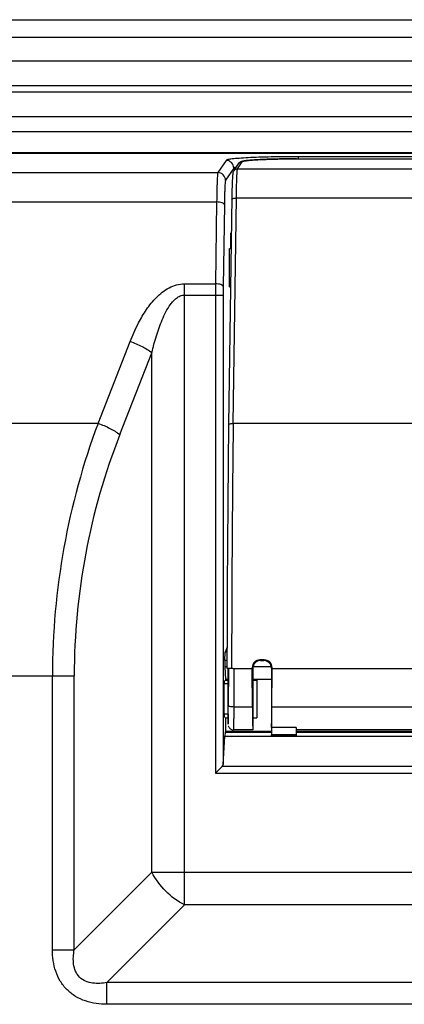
# Model space of a CAD drawing. Header units: millimetres. Extents: x 0 to 1189, y 0 to 841.
# Tile 14 of 17: x 920 to 945, y 536 to 600. Entities that reach past the tile are written whole.
import ezdxf

# ---------------------------------------------------------------- set-up
doc = ezdxf.new("R2010")
doc.units = ezdxf.units.MM
doc.header["$LTSCALE"] = 65.395
for name, color, linetype in [('FRONT_CASE-RX10-SHAPE', 7, 'CONTINUOUS'), ('REAR_CASE-RX10-SHAPE', 7, 'CONTINUOUS'), ('SD_COVER_RX-SHAPE', 7, 'CONTINUOUS'), ('SEAL_GASKET_RX10-SHAPE', 7, 'CONTINUOUS')]:
    doc.layers.add(name, color=color, linetype=linetype)

msp = doc.modelspace()

# ---------------------------------------------------------------- linework, layer by layer
at = {"layer": 'FRONT_CASE-RX10-SHAPE', "color": 7, "linetype": 'Continuous'}
for p, q in [((827.079, 600.038), (1098.083, 600.038)), ((1089.294, 592.748), (835.867, 592.748)), ((952.634, 591.385), (837.229, 591.385))]:
    msp.add_line(p, q, dxfattribs=at)
at = {"layer": 'REAR_CASE-RX10-SHAPE', "color": 7, "linetype": 'Continuous'}
for p, q in [((952.624, 591.348), (837.266, 591.348)), ((933.189, 590.905), (932.659, 590.109)), ((937.887, 591.007), (937.887, 591.143)), ((952.59, 591.143), (937.887, 591.143)), ((911.349, 590.109), (932.659, 590.109)), ((933.689, 590.406), (933.159, 589.61)), ((933.689, 590.406), (933.689, 590.234)), ((911.395, 588.206), (932.582, 588.206)), ((932.582, 588.206), (932.51, 582.893)), ((933.082, 588.024), (933.009, 582.71)), ((933.531, 586.196), (933.497, 586.188)), ((933.497, 585.188), (933.497, 586.188)), ((933.421, 582.688), (933.421, 585.188)), ((933.421, 585.188), (933.517, 585.188)), ((930.505, 542.569), (930.505, 582.893)), ((930.505, 582.893), (932.51, 582.893)), ((933.421, 582.688), (933.483, 582.688)), ((930.505, 582.164), (933.006, 582.164)), ((932.506, 582.164), (932.506, 551.116)), ((933.006, 582.164), (933.006, 551.686)), ((924.89, 573.834), (926.969, 579.15)), ((926.304, 573.105), (928.383, 578.421)), ((928.383, 544.691), (928.383, 578.421)), ((924.89, 573.834), (838.8, 573.834)), ((933.255, 559.307), (933.125, 558.982)), ((933.108, 558.438), (933.125, 558.982)), ((933.255, 558.982), (933.125, 558.982)), ((933.108, 558.438), (933.108, 558.017)), ((933.254, 558.438), (933.108, 558.438)), ((933.108, 558.017), (933.157, 557.208)), ((933.253, 558.017), (933.108, 558.017)), ((936.131, 558.017), (934.931, 558.017)), ((835.956, 557.438), (923.348, 557.438)), ((921.934, 539.655), (921.934, 557.438)), ((923.348, 539.655), (923.348, 557.438)), ((933.157, 557.153), (933.08, 557.076)), ((933.157, 557.208), (933.157, 557.153)), ((933.326, 557.208), (933.157, 557.208)), ((933.157, 557.153), (933.326, 557.153)), ((936.131, 557.208), (934.931, 557.208)), ((934.931, 557.153), (935.196, 557.153)), ((935.196, 557.153), (935.196, 554.723)), ((933.157, 554.723), (933.08, 554.8)), ((933.157, 554.723), (933.157, 553.822)), ((933.157, 554.723), (933.326, 554.723)), ((934.931, 554.723), (935.196, 554.723)), ((933.157, 553.822), (933.144, 553.79)), ((933.144, 553.79), (936.131, 553.79)), ((936.131, 553.822), (933.157, 553.822)), ((987.431, 553.822), (937.731, 553.822)), ((937.731, 553.79), (987.431, 553.79)), ((933.006, 551.686), (933.115, 553.521)), ((933.115, 553.521), (992.047, 553.521)), ((932.506, 551.116), (932.937, 551.547)), ((932.506, 551.116), (992.655, 551.116)), ((992.224, 551.547), (932.937, 551.547)), ((923.348, 539.655), (928.383, 544.691)), ((928.383, 544.691), (996.778, 544.691)), ((925.469, 537.534), (930.505, 542.569)), ((994.656, 542.569), (930.505, 542.569)), ((921.934, 539.655), (923.348, 539.655)), ((925.469, 536.12), (925.469, 537.534)), ((999.692, 537.534), (925.469, 537.534)), ((999.692, 536.12), (925.469, 536.12))]:
    msp.add_line(p, q, dxfattribs=at)
for centre, radius, start, end in [((933.188, 590.404), 0.501, 0.15445, 89.88922), ((932.658, 589.608), 0.501, 0.15445, 89.88922), ((1002.895, 582.18), 70.389, 179.4203, 180.01348), ((972.602, 582.176), 39.596, 179.22709, 180.01796), ((968.781, 557.457), 46.847, 159.53799, 180.02324), ((966.348, 557.438), 43, 158.632, 180)]:
    msp.add_arc(centre, radius, start, end, dxfattribs=at)
for centre, major_axis, ratio, start_param, end_param in [((933.081, 555.938), (0, 1.139), 0.034921, 0.034907, 3.106686), ((933.15, 551.798), (0, 2), 0.034921, 0.087266, 0.532588), ((932.506, 551.697), (0.5, 0), 0.589399, -0.532588, -0.034907)]:
    msp.add_ellipse(centre, major_axis=major_axis, ratio=ratio, start_param=start_param, end_param=end_param, dxfattribs=at)
for points, knots in [([(937.887, 591.143), (937.587, 591.143), (937, 591.14), (936.146, 591.127), (935.357, 591.106), (934.66, 591.077), (934.15, 591.047), (933.808, 591.019), (933.605, 590.999), (933.443, 590.978), (933.319, 590.956), (933.24, 590.935), (933.198, 590.917), (933.189, 590.905)], [0, 0, 0, 0, 0.190333, 0.373654, 0.543256, 0.692914, 0.817187, 0.868367, 0.911613, 0.946561, 0.972941, 0.990644, 1, 1, 1, 1]), ([(932.659, 590.109), (932.65, 590.093), (932.645, 590.035), (932.631, 589.924), (932.622, 589.753), (932.611, 589.53), (932.602, 589.256), (932.591, 588.809), (932.585, 588.455), (932.582, 588.206)], [0, 0, 0, 0, 0.028585, 0.08835, 0.17836, 0.296846, 0.441427, 0.609149, 1, 1, 1, 1]), ([(933.847, 590.464), (933.81, 590.457), (933.758, 590.443), (933.699, 590.422), (933.689, 590.406)], [0, 0, 0, 0, 0.665635, 1, 1, 1, 1]), ([(933.159, 589.61), (933.15, 589.597), (933.144, 589.548), (933.131, 589.456), (933.122, 589.313), (933.111, 589.127), (933.102, 588.899), (933.09, 588.527), (933.085, 588.231), (933.082, 588.024)], [0, 0, 0, 0, 0.028885, 0.088748, 0.178776, 0.29723, 0.441744, 0.609375, 1, 1, 1, 1]), ([(933.082, 588.024), (933.08, 588.051), (933.031, 588.11), (932.919, 588.159), (932.763, 588.197), (932.645, 588.206), (932.582, 588.206)], [0, 0, 0, 0, 0.144446, 0.366715, 0.662554, 1, 1, 1, 1]), ([(926.969, 579.15), (927.05, 579.356), (927.221, 579.765), (927.56, 580.467), (928.016, 581.239), (928.545, 581.902), (929.053, 582.359), (929.488, 582.645), (929.977, 582.844), (930.329, 582.893), (930.505, 582.893)], [0, 0, 0, 0, 0.122368, 0.245077, 0.429996, 0.616568, 0.710983, 0.806351, 0.902779, 1, 1, 1, 1]), ([(933.009, 582.71), (933.007, 582.737), (932.959, 582.796), (932.846, 582.846), (932.69, 582.883), (932.573, 582.892), (932.51, 582.893)], [0, 0, 0, 0, 0.144446, 0.366715, 0.662554, 1, 1, 1, 1]), ([(928.383, 578.421), (928.469, 578.785), (928.66, 579.51), (928.966, 580.397), (929.283, 581.078), (929.526, 581.483), (929.763, 581.777), (929.971, 581.973), (930.217, 582.123), (930.409, 582.164), (930.505, 582.164)], [0, 0, 0, 0, 0.248762, 0.497772, 0.622531, 0.747551, 0.810304, 0.873277, 0.93653, 1, 1, 1, 1]), ([(926.969, 579.15), (927.235, 579.059), (927.727, 578.852), (928.186, 578.576), (928.383, 578.421)], [0, 0, 0, 0, 0.528298, 1, 1, 1, 1]), ([(924.89, 573.834), (925.156, 573.744), (925.647, 573.537), (926.106, 573.26), (926.304, 573.105)], [0, 0, 0, 0, 0.528298, 1, 1, 1, 1]), ([(930.505, 542.569), (930.052, 542.796), (929.229, 543.415), (928.61, 544.238), (928.383, 544.691)], [0, 0, 0, 0, 0.5, 1, 1, 1, 1]), ([(925.469, 536.12), (925, 536.12), (924.284, 536.215), (923.423, 536.608), (922.86, 537.046), (922.422, 537.609), (922.029, 538.47), (921.934, 539.186), (921.934, 539.655)], [0, 0, 0, 0, 0.249677, 0.374849, 0.499969, 0.625096, 0.750288, 1, 1, 1, 1]), ([(925.469, 537.534), (925.316, 537.506), (925.007, 537.467), (924.537, 537.479), (924.077, 537.596), (923.675, 537.86), (923.41, 538.263), (923.293, 538.723), (923.281, 539.193), (923.32, 539.502), (923.348, 539.655)], [0, 0, 0, 0, 0.12439, 0.249169, 0.3744, 0.499958, 0.625525, 0.750795, 0.875598, 1, 1, 1, 1])]:
    msp.add_open_spline(points, degree=3, knots=knots, dxfattribs=at)
at = {"layer": 'SD_COVER_RX-SHAPE', "color": 7, "linetype": 'Continuous'}
for p, q in [((933.694, 590.232), (933.997, 590.688)), ((933.943, 590.366), (934.246, 590.819)), ((937.749, 591.007), (952.581, 591.007)), ((937.943, 591.007), (937.943, 591.007)), ((937.943, 591.007), (952.59, 591.007)), ((933.943, 590.366), (991.218, 590.366)), ((933.583, 589.328), (933.578, 589.192)), ((933.588, 589.452), (933.583, 589.328)), ((933.568, 588.796), (933.563, 588.52)), ((933.574, 589.043), (933.568, 588.796)), ((933.578, 589.192), (933.574, 589.043)), ((933.563, 588.52), (933.361, 573.729)), ((933.66, 573.834), (933.86, 588.463)), ((933.86, 588.463), (991.301, 588.463)), ((991.501, 573.834), (933.66, 573.834)), ((935.431, 558.438), (935.389, 558.48)), ((935.672, 558.48), (935.389, 558.48)), ((935.431, 558.438), (935.631, 558.438)), ((935.672, 558.48), (935.631, 558.438)), ((933.253, 557.938), (933.616, 557.938)), ((933.326, 556.918), (933.326, 557.938)), ((933.344, 557.938), (933.339, 555.511)), ((933.694, 557.905), (933.689, 555.42)), ((934.889, 557.905), (933.694, 557.905)), ((934.931, 557.938), (934.889, 557.98)), ((934.9, 555.42), (934.889, 557.905)), ((934.931, 557.938), (934.931, 553.948)), ((936.172, 557.98), (936.131, 557.938)), ((936.131, 557.938), (936.131, 553.938)), ((936.161, 555.42), (936.172, 557.905)), ((988.989, 557.905), (936.172, 557.905)), ((933.326, 556.918), (933.061, 556.918)), ((933.326, 554.958), (933.061, 554.958)), ((933.326, 554.3), (933.326, 554.958)), ((934.9, 555.42), (933.689, 555.42)), ((989, 555.42), (936.161, 555.42)), ((934.927, 553.938), (933.675, 553.938)), ((934.931, 553.948), (934.927, 553.938)), ((936.131, 553.547), (937.731, 553.547)), ((936.14, 554.08), (936.133, 553.619)), ((937.731, 553.619), (936.133, 553.619)), ((937.731, 554.08), (936.14, 554.08)), ((937.731, 554.08), (937.731, 553.548)), ((987.431, 553.938), (937.731, 553.938))]:
    msp.add_line(p, q, dxfattribs=at)
for points in [[(934.062, 590.758), (934.02, 590.718), (933.997, 590.688)], [(934.414, 590.875), (934.372, 590.868), (934.334, 590.862), (934.298, 590.855), (934.265, 590.848), (934.232, 590.839), (934.201, 590.83), (934.17, 590.819), (934.138, 590.806), (934.103, 590.787), (934.062, 590.758)], [(937.749, 591.007), (937.585, 591.006), (937.423, 591.005), (937.264, 591.004), (937.107, 591.002), (936.953, 591), (936.803, 590.998), (936.656, 590.995), (936.512, 590.992), (936.373, 590.989), (936.237, 590.985), (936.106, 590.981), (935.979, 590.977), (935.856, 590.973), (935.737, 590.969), (935.624, 590.964), (935.514, 590.96), (935.41, 590.955), (935.309, 590.95), (935.214, 590.944), (935.123, 590.939), (935.037, 590.934), (934.955, 590.928), (934.878, 590.923), (934.806, 590.917), (934.737, 590.911), (934.673, 590.905), (934.614, 590.899), (934.558, 590.893), (934.506, 590.887), (934.458, 590.881), (934.414, 590.875)], [(933.694, 590.234), (933.689, 590.225), (933.669, 590.187), (933.656, 590.157), (933.648, 590.131), (933.642, 590.109), (933.638, 590.088), (933.634, 590.066), (933.63, 590.044), (933.627, 590.021), (933.624, 589.995), (933.621, 589.968), (933.618, 589.938), (933.615, 589.906), (933.612, 589.872), (933.609, 589.836), (933.606, 589.797), (933.603, 589.756), (933.601, 589.712), (933.595, 589.617)], [(933.595, 589.617), (933.593, 589.565), (933.588, 589.452)], [(933.361, 573.729), (933.33, 571.281), (933.303, 568.643), (933.282, 565.964), (933.266, 563.252), (933.257, 560.519), (933.253, 557.938)], [(933.335, 554.201), (933.338, 554.19), (933.349, 554.158), (933.365, 554.125), (933.385, 554.092), (933.41, 554.059), (933.439, 554.029), (933.474, 554.001), (933.512, 553.978), (933.554, 553.959), (933.599, 553.946), (933.646, 553.939), (933.675, 553.938)]]:
    msp.add_lwpolyline(points, dxfattribs=at)
for centre, radius, start, end in [((2169.439, 557.551), 1235.886, 179.245115, 179.982079), ((935.389, 557.98), 0.5, 89.99374, 179.97107), ((935.431, 557.938), 0.5, 89.99639, 180.00361), ((935.631, 557.938), 0.5, 359.99639, 90.00361), ((935.672, 557.98), 0.5, 0.02893, 90.00626), ((790.311, 555.836), 143.028, 359.64819, 359.8699)]:
    msp.add_arc(centre, radius, start, end, dxfattribs=at)
for centre, major_axis, ratio, start_param, end_param in [((935.674, 557.438), (0, 45), 0.017455, 1.558754, 1.560421), ((935.387, 557.438), (0, 45), 0.017455, -1.560421, -1.558754), ((933.325, 555.938), (0, 1), 0.008727, -2.940235, -0.201358), ((934.934, 555.938), (0, 2), 0.017455, -4.45059, -3.24176), ((936.127, 555.938), (0, 2), 0.017455, -2.762296, -1.832596), ((936.131, 553.747), (0, 0.2), 0.017455, -3.141593, -2.268928)]:
    msp.add_ellipse(centre, major_axis=major_axis, ratio=ratio, start_param=start_param, end_param=end_param, dxfattribs=at)
for points, knots in [([(933.997, 590.688), (934.024, 590.728), (934.099, 590.795), (934.197, 590.819), (934.246, 590.819)], [0, 0, 0, 0, 0.499858, 1, 1, 1, 1]), ([(934.246, 590.819), (934.252, 590.829), (934.286, 590.843), (934.348, 590.86), (934.445, 590.877), (934.573, 590.893), (934.733, 590.91), (935.003, 590.932), (935.404, 590.955), (935.953, 590.977), (936.574, 590.994), (937.246, 591.004), (937.708, 591.007), (937.943, 591.007)], [0, 0, 0, 0, 0.009368, 0.027087, 0.0535, 0.088485, 0.131773, 0.182997, 0.307325, 0.456977, 0.626507, 0.809731, 1, 1, 1, 1]), ([(933.694, 590.234), (933.721, 590.274), (933.797, 590.342), (933.895, 590.366), (933.943, 590.366)], [0, 0, 0, 0, 0.499856, 1, 1, 1, 1]), ([(933.86, 588.463), (933.863, 588.711), (933.869, 589.066), (933.882, 589.513), (933.892, 589.786), (933.903, 590.01), (933.913, 590.181), (933.928, 590.292), (933.934, 590.35), (933.943, 590.366)], [0, 0, 0, 0, 0.390939, 0.558607, 0.703126, 0.821548, 0.911521, 0.971303, 1, 1, 1, 1]), ([(933.56, 588.357), (933.561, 588.396), (933.648, 588.439), (933.749, 588.458), (933.822, 588.463), (933.86, 588.463)], [0, 0, 0, 0, 0.352181, 0.654024, 1, 1, 1, 1]), ([(933.361, 573.729), (933.361, 573.768), (933.448, 573.81), (933.549, 573.83), (933.622, 573.835), (933.66, 573.834)], [0, 0, 0, 0, 0.352182, 0.654024, 1, 1, 1, 1]), ([(933.689, 555.42), (933.606, 555.421), (933.493, 555.431), (933.377, 555.465), (933.339, 555.496), (933.339, 555.511)], [0, 0, 0, 0, 0.663838, 0.881911, 1, 1, 1, 1]), ([(933.336, 554.958), (933.335, 554.809), (933.331, 554.59), (933.331, 554.37), (933.326, 554.3)], [0, 0, 0, 0, 0.677363, 1, 1, 1, 1]), ([(933.689, 555.42), (933.688, 555.318), (933.688, 555.12), (933.687, 554.837), (933.685, 554.583), (933.684, 554.365), (933.682, 554.209), (933.68, 554.107), (933.68, 554.048), (933.678, 554.003), (933.679, 553.967), (933.674, 553.952), (933.677, 553.938), (933.675, 553.938)], [0, 0, 0, 0, 0.207471, 0.400402, 0.573086, 0.721112, 0.840619, 0.888597, 0.928304, 0.959481, 0.981888, 0.995407, 1, 1, 1, 1]), ([(933.326, 554.3), (933.326, 554.305), (933.326, 554.315), (933.328, 554.325), (933.329, 554.337), (933.335, 554.334), (933.336, 554.333)], [0, 0, 0, 0, 0.372261, 0.688212, 0.871197, 1, 1, 1, 1])]:
    msp.add_open_spline(points, degree=3, knots=knots, dxfattribs=at)
for points in [[(933.616, 557.938), (933.627, 557.929), (933.639, 557.92), (933.652, 557.915)], [(933.652, 557.915), (933.665, 557.909), (933.68, 557.905), (933.694, 557.905)]]:
    msp.add_open_spline(points, degree=3, dxfattribs=at)
at = {"layer": 'SEAL_GASKET_RX10-SHAPE', "color": 7, "linetype": 'Continuous'}
for p, q in [((1095.63, 598.886), (833.531, 598.886)), ((1089.581, 597.338), (839.581, 597.338)), ((1089.581, 595.738), (839.581, 595.738)), ((1089.581, 595.338), (839.581, 595.338)), ((1089.581, 593.738), (839.581, 593.738))]:
    msp.add_line(p, q, dxfattribs=at)

doc.saveas('drawing.dxf')
